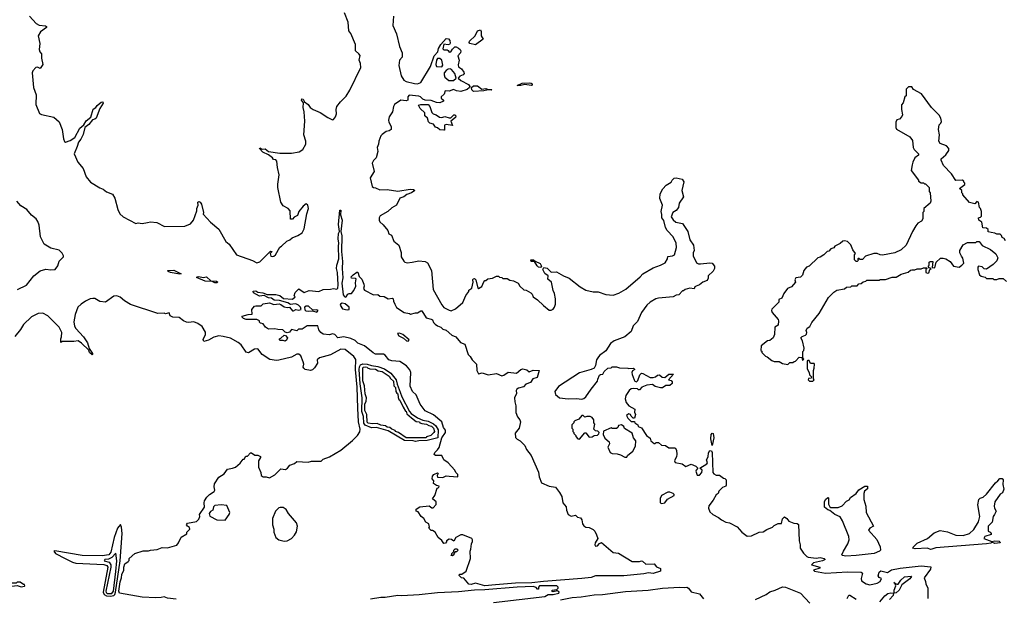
# Model space of a CAD drawing. Extents: x 2472589 to 2662339, y 701009 to 849030.
# Tile 25 of 256: x 2503740 to 2513105, y 762338 to 767840. Entities that reach past the tile are written whole.
import ezdxf

# ---------------------------------------------------------------- set-up
doc = ezdxf.new("R2010")
doc.units = 0

msp = doc.modelspace()

# ---------------------------------------------------------------- linework, layer by layer
at = {"layer": '0CON05XD'}
for points in [[(2503832.5, 767875), (2503897.5, 767805), (2503925, 767786.7), (2503985, 767782), (2503995.7, 767775), (2503993.8, 767765), (2503937.5, 767725), (2503916.7, 767685), (2503931.2, 767615), (2503926.4, 767556.4), (2503932.5, 767535), (2503947.5, 767515), (2503947.5, 767475), (2503960, 767415), (2503935, 767376.7), (2503909.4, 767389.4), (2503893.8, 767385), (2503865, 767353.3), (2503859.2, 767335), (2503871.4, 767195), (2503897.5, 767125), (2503891.9, 767035), (2503927.5, 766947.5), (2503947.3, 766937.3), (2504065, 766912.5), (2504115, 766870), (2504143.3, 766795), (2504155.5, 766705.5), (2504165, 766682.5), (2504175, 766676.2), (2504218.9, 766691.1), (2504265, 766718.2), (2504311.3, 766808.7), (2504350.9, 766839.1), (2504372, 766878), (2504415.7, 766914.3), (2504440, 766990), (2504463.3, 767005), (2504476.2, 767025), (2504515, 767055.7), (2504529.2, 767059.2), (2504534, 767045), (2504502.5, 766995), (2504465.8, 766904.2), (2504455.7, 766894.3), (2504431.4, 766888.6), (2504398.2, 766841.8), (2504360, 766815), (2504342, 766748), (2504321.2, 766705), (2504297.5, 766675), (2504287.3, 766632.7), (2504257.5, 766565), (2504293.9, 766483.9), (2504343.3, 766425), (2504373.3, 766345), (2504412.5, 766295), (2504501.7, 766241.7), (2504535, 766228.8), (2504565, 766203.8), (2504621.7, 766181.7), (2504643.9, 766143.9), (2504673.8, 766035), (2504692, 765995), (2504723.8, 765965), (2504845, 765902.5), (2504865, 765907.5), (2504905, 765903.3), (2504955, 765912.5), (2504985, 765917.5), (2505045, 765912.5), (2505117, 765873), (2505310, 765875), (2505365, 765900), (2505392.5, 765935), (2505425, 766022.5), (2505424.2, 766045.8), (2505438, 766075), (2505433.8, 766105), (2505445, 766110), (2505455.7, 766105.7), (2505468, 766085), (2505487.5, 766005), (2505485, 765990), (2505553.6, 765913.6), (2505635, 765847.5), (2505701.7, 765731.7), (2505732.5, 765705), (2505802.4, 765602.4), (2505955, 765550.8), (2505995, 765528.6), (2506025, 765538.1), (2506125, 765638.8), (2506142.5, 765635), (2506123.3, 765615), (2506130, 765590), (2506145, 765586.7), (2506158.3, 765591.7), (2506172.5, 765605), (2506213.6, 765676.4), (2506230, 765685), (2506280, 765735), (2506310, 765745), (2506330, 765765), (2506385, 765787.5), (2506425, 765812.5), (2506445, 765850), (2506470, 765995), (2506486.2, 766045), (2506480, 766075), (2506465, 766087.5), (2506435, 766066.7), (2506394.5, 766015.5), (2506380.6, 765979.4), (2506349.4, 765960.6), (2506335, 765944), (2506315, 765943.8), (2506313.8, 766023.8), (2506292.5, 766045), (2506245, 766070), (2506224.4, 766104.4), (2506196.2, 766245), (2506194, 766275), (2506206.2, 766365), (2506191.2, 766435), (2506186.2, 766495), (2506175.9, 766505.9), (2506155, 766511.2), (2506145, 766526.2), (2506105, 766553.8), (2506050.9, 766580.9), (2506020, 766615), (2506025, 766622.5), (2506045, 766610), (2506075, 766612.5), (2506105, 766588), (2506215, 766570), (2506325, 766570), (2506397.3, 766582.7), (2506433.3, 766605), (2506460, 766655), (2506460, 766685), (2506443.6, 766746.4), (2506452.5, 766875), (2506446.7, 766965), (2506436.2, 767006.2), (2506438, 767048), (2506420, 767075), (2506424.1, 767085.9), (2506435, 767083.3), (2506448.3, 767058.3), (2506483.2, 767033.2), (2506502.5, 767005), (2506530, 766985), (2506597, 766957), (2506669.3, 766909.3), (2506715, 766887.5), (2506725, 766891.2), (2506743.8, 766915), (2506753.3, 766945), (2506750, 766985), (2506757.5, 767015), (2506790.5, 767059.5), (2506845, 767114.2), (2506879.9, 767170.1), (2506984.3, 767385), (2506981.5, 767425), (2506968.1, 767455), (2506978.5, 767498.5), (2506966.6, 767516.6), (2506932.5, 767545), (2506934, 767605), (2506889.1, 767709.1), (2506871.2, 767735), (2506864, 767815), (2506830, 767905)], [(2507296.2, 767875), (2507287.5, 767785), (2507323.3, 767705), (2507353.8, 767585), (2507378, 767525), (2507376.2, 767485), (2507353.3, 767455), (2507346.2, 767405), (2507369.2, 767305), (2507394, 767265), (2507415, 767252.7), (2507495, 767232.5), (2507525, 767230), (2507555, 767243.3), (2507645.6, 767395), (2507681.4, 767495), (2507715.7, 767534.3), (2507722.4, 767567.6), (2507744.4, 767605), (2507795, 767662.5), (2507817.5, 767657.5), (2507831.7, 767641.7), (2507833.6, 767616.4), (2507826.4, 767603.6), (2507815, 767600), (2507774.1, 767605.9), (2507764.1, 767564.1), (2507775, 767552.5), (2507805, 767552.5), (2507816.7, 767546.7), (2507825, 767532.5), (2507840, 767535), (2507855, 767560), (2507878.3, 767581.7), (2507891.7, 767581.7), (2507915, 767570), (2507930, 767555), (2507936.7, 767545), (2507933.8, 767525), (2507906.2, 767495), (2507919.4, 767455), (2507909.3, 767409.3), (2507915, 767392.5), (2507943, 767373), (2507965, 767340), (2507967, 767327), (2507957.5, 767315), (2507926.4, 767303.6), (2507910, 767285), (2507935, 767260.8), (2508010, 767225), (2508021.5, 767205), (2508018.6, 767195), (2507995, 767176.7), (2507935, 767158), (2507893.6, 767163.6), (2507865, 767175.8), (2507825, 767160.8), (2507786.4, 767163.6), (2507778.3, 767131.7), (2507747.5, 767105), (2507747.5, 767095), (2507770, 767075), (2507770, 767065), (2507735, 767050), (2507705, 767053.3), (2507655, 767072.5), (2507595, 767073.3), (2507575, 767083.3), (2507553.3, 767105), (2507535, 767111.9), (2507445, 767121.4), (2507432.5, 767105), (2507430, 767075), (2507415, 767068.8), (2507365, 767076.2), (2507305.8, 767035), (2507294.3, 767015), (2507284.2, 766965), (2507254.2, 766915.8), (2507248, 766885), (2507250, 766865), (2507272, 766825), (2507273.3, 766796.7), (2507255, 766783.8), (2507224.1, 766775.9), (2507188.3, 766748.3), (2507173.8, 766735), (2507156, 766685), (2507153.8, 766655), (2507141.2, 766625), (2507145.8, 766585), (2507130, 766525), (2507105, 766502.5), (2507093.8, 766475), (2507110, 766395), (2507072.5, 766335), (2507091.2, 766255), (2507104.1, 766244.1), (2507125, 766242), (2507165, 766222.5), (2507233.9, 766223.9), (2507335, 766208.8), (2507455, 766229.2), (2507485.8, 766225.8), (2507497.5, 766215), (2507467.5, 766195), (2507420.8, 766179.2), (2507395, 766156.2), (2507355, 766141.2), (2507323.9, 766076.1), (2507278.3, 766051.7), (2507242.5, 766015), (2507167.5, 765975), (2507157.5, 765955), (2507157.5, 765935), (2507165, 765917.5), (2507197.7, 765887.7), (2507240, 765835), (2507250, 765805), (2507275, 765790), (2507297.5, 765735), (2507347.5, 765695), (2507366.7, 765625), (2507367.5, 765585), (2507392.5, 765545), (2507402.5, 765535), (2507425, 765528), (2507473, 765533), (2507535, 765546), (2507595, 765540), (2507618.3, 765528.3), (2507655.8, 765455), (2507673.2, 765273.2), (2507755, 765127.5), (2507775, 765103.3), (2507825, 765077.5), (2507845, 765072.5), (2507885, 765090), (2507955, 765150), (2507983, 765217), (2508012.5, 765255), (2508013, 765267), (2508041.7, 765288.3), (2508052, 765345), (2508050, 765365), (2508053.8, 765375), (2508065, 765378), (2508078.8, 765365), (2508098.3, 765288.3), (2508105, 765282.5), (2508136.4, 765303.6), (2508153, 765347), (2508165, 765360), (2508175, 765360), (2508193, 765377), (2508237, 765383), (2508275, 765400), (2508295, 765400), (2508305, 765390), (2508327, 765387), (2508335, 765380), (2508375, 765377.5), (2508403, 765363), (2508437, 765357), (2508480, 765335), (2508497, 765307), (2508535, 765270), (2508556.4, 765266.4), (2508603, 765243), (2508615, 765230), (2508623.6, 765203.6), (2508666.4, 765176.4), (2508720.7, 765120.7), (2508775, 765077.5), (2508795, 765077.5), (2508815, 765087.5), (2508826.7, 765105), (2508836.1, 765133.9), (2508837, 765187), (2508827.5, 765235), (2508812.5, 765265), (2508797.5, 765345), (2508761.7, 765371.7), (2508766.7, 765405), (2508736.1, 765426.1), (2508716.7, 765465), (2508725, 765482.5), (2508756.1, 765476.1), (2508795, 765440), (2508845, 765442.5), (2508913.3, 765403.3), (2508965, 765382.5), (2509069.3, 765299.3), (2509125, 765267.5), (2509195, 765253.3), (2509243, 765253), (2509315, 765227.5), (2509385, 765220), (2509439.5, 765240.5), (2509505, 765278.8), (2509642.5, 765395), (2509666.4, 765423.6), (2509765, 765480), (2509835.9, 765504.1), (2509880.7, 765529.3), (2509902.5, 765565), (2509903, 765587), (2509950, 765595), (2509967.5, 765605), (2509986.7, 765675), (2509983.3, 765715), (2509954, 765774), (2509897.5, 765835), (2509883.3, 765865)], [(2508075, 767602), (2508022.5, 767612.5), (2508013.8, 767623.8), (2508016.7, 767635), (2508071.2, 767685), (2508095, 767733.3), (2508122.5, 767742.5), (2508128.8, 767728.8), (2508128.8, 767685), (2508147.5, 767655), (2508075, 767602)], [(2507755, 767393.3), (2507763.3, 767406.7), (2507753.6, 767453.6), (2507735, 767472.5), (2507715, 767471.2), (2507705.5, 767454.5), (2507699.2, 767415), (2507704.2, 767394.2), (2507755, 767393.3)], [(2507821.2, 767261.2), (2507865, 767263.3), (2507892.5, 767285), (2507877.7, 767327.7), (2507847, 767367), (2507835, 767372.5), (2507815, 767368.6), (2507794.6, 767355.4), (2507778.6, 767335), (2507777.1, 767315), (2507784.4, 767294.4), (2507821.2, 767261.2)], [(2508055, 767158.6), (2508041.6, 767171.6), (2508037.8, 767195), (2508055, 767209.6), (2508095, 767210.7), (2508135, 767180.8), (2508175, 767185.7), (2508195, 767176), (2508230, 767175), (2508225, 767170), (2508195, 767173.8), (2508155, 767164.5), (2508055, 767158.6)], [(2508505, 767212.9), (2508472.5, 767215), (2508520, 767235), (2508585, 767238.8), (2508605, 767237.1), (2508615, 767230), (2508615, 767217.5), (2508605, 767214), (2508545, 767224), (2508505, 767212.9)], [(2513116.4, 765736.4), (2513105, 765760), (2513085, 765770), (2513078.3, 765788.3), (2513065, 765800), (2513035, 765800), (2513015, 765810), (2512980, 765815), (2512951.7, 765821.7), (2512950, 765845), (2512937, 765857), (2512901.7, 765861.7), (2512890, 765915), (2512862.5, 765935), (2512860, 765955), (2512878.3, 765961.7), (2512887, 765973), (2512887.5, 766015), (2512880, 766045), (2512870, 766055), (2512860, 766105), (2512845, 766110), (2512825, 766090), (2512775, 766100), (2512710, 766175), (2512710, 766185), (2512700, 766195), (2512700, 766215), (2512680, 766235), (2512728.3, 766271.7), (2512730, 766285), (2512720, 766295), (2512720, 766305), (2512705, 766312.5), (2512645, 766310), (2512602.5, 766375), (2512526.7, 766455), (2512503.6, 766503.6), (2512503.6, 766516.4), (2512547.5, 766555), (2512577.5, 766595), (2512577.5, 766615), (2512555, 766640), (2512495, 766662.5), (2512483.6, 766683.6), (2512487.5, 766745), (2512477.5, 766795), (2512485, 766840), (2512500, 766855), (2512506.7, 766873.3), (2512502.5, 766905), (2512485, 766932.5), (2512412.5, 767005), (2512317.5, 767135), (2512240, 767175), (2512225, 767200), (2512195, 767200), (2512171.7, 767178.3), (2512170, 767115), (2512160, 767105), (2512141.7, 767048.3), (2512128.3, 767031.7), (2512126.7, 766985), (2512136.7, 766935), (2512131.7, 766918.3), (2512107, 766893), (2512083.6, 766886.4), (2512072.5, 766865), (2512072.5, 766815), (2512079.3, 766799.3), (2512207.5, 766725), (2512231.7, 766691.7), (2512237.5, 766625), (2512247, 766607), (2512287.5, 766565), (2512287.5, 766552.5), (2512252.5, 766525), (2512233.6, 766486.4), (2512228.3, 766458.3), (2512220, 766405), (2512290, 766315), (2512290, 766305), (2512315, 766290), (2512335, 766290), (2512345, 766280), (2512355, 766280), (2512390, 766245), (2512390, 766205), (2512400, 766195), (2512407.5, 766115), (2512400, 766095), (2512340, 766045), (2512340, 766015), (2512330, 766005), (2512330, 765945), (2512316.4, 765923.6), (2512283.6, 765906.4), (2512265, 765880), (2512232.5, 765825), (2512172.5, 765695), (2512125, 765652.5), (2512065, 765622.5), (2511945, 765600), (2511925, 765602.5), (2511895, 765617.5), (2511865, 765617.5), (2511785, 765590), (2511755, 765560), (2511735, 765560), (2511725, 765570), (2511715, 765570), (2511710, 765565), (2511718.3, 765551.7), (2511705, 765540), (2511695, 765540), (2511680, 765555), (2511680, 765605), (2511690, 765615), (2511663, 765653), (2511645, 765700), (2511615, 765730), (2511585, 765737.5), (2511570, 765735), (2511545, 765712.5), (2511493.6, 765686.4), (2511485, 765670), (2511455, 765660), (2511435, 765640), (2511420, 765635), (2511387, 765603), (2511355, 765582.5), (2511330, 765575), (2511250, 765495), (2511225, 765487.5), (2511197.5, 765455), (2511185, 765410), (2511165, 765390), (2511122.5, 765385), (2511112.5, 765365), (2511120, 765345), (2511079.3, 765300.7), (2511042.5, 765285), (2511007.5, 765235), (2510989.3, 765190.7), (2510961.7, 765178.3), (2510960, 765155), (2510893, 765087), (2510890, 765075), (2510897.5, 765055), (2510955, 764987.5), (2510956.7, 764975), (2510953.6, 764936.4), (2510923, 764917), (2510920, 764845), (2510907, 764813), (2510875, 764790), (2510853, 764787), (2510791.7, 764738.3), (2510790, 764695), (2510798.3, 764688.3), (2510800, 764675), (2510835, 764640), (2510850, 764635), (2510895, 764600), (2510915, 764590), (2510965, 764590), (2510995, 764570), (2511045, 764560)], [(2507780, 766790), (2507775, 766790), (2507735, 766792.5), (2507715, 766812.5), (2507695, 766817.5), (2507675, 766847.5), (2507640, 766855), (2507628.3, 766868.3), (2507620, 766905), (2507593.3, 766925), (2507592.5, 766955), (2507550, 766995), (2507534, 767026), (2507555, 767033.3), (2507625, 767032.5), (2507640, 767015), (2507658.3, 766958.3), (2507674, 766944), (2507702.5, 766935), (2507733.6, 766913.6), (2507755, 766910), (2507785, 766920), (2507825, 766907.5), (2507841.7, 766908.3), (2507870, 766935), (2507880, 766935), (2507887.5, 766925), (2507885, 766910), (2507840, 766875), (2507856.2, 766833.8), (2507795, 766842.5), (2507781.7, 766838.3), (2507780, 766790)], [(2509883.3, 765865), (2509865, 765930), (2509846.2, 765956.2), (2509847.5, 765987.5), (2509840, 766015), (2509852.5, 766075), (2509828.3, 766138.3), (2509832.5, 766185), (2509857, 766233), (2509890, 766265), (2509936.4, 766293.6), (2509946.7, 766315), (2509965, 766333.3), (2509985, 766336.7), (2510040, 766325), (2510056.7, 766296.7), (2510036.7, 766215), (2510053.8, 766155), (2510012.5, 766095), (2510007.5, 766055), (2509985, 766026.7), (2509953.3, 766005), (2509936.7, 765965), (2509955, 765936.2), (2509980, 765915), (2510045, 765903.3), (2510095.8, 765825), (2510115, 765747.5), (2510148.8, 765695), (2510153.8, 765645), (2510146.4, 765623.6), (2510146.7, 765595), (2510177, 765527), (2510195, 765517.5), (2510215, 765517.5), (2510305, 765528.8), (2510325, 765523.3), (2510347.5, 765495), (2510347.5, 765475), (2510335, 765450), (2510287.5, 765405), (2510288.3, 765381.7), (2510279.3, 765360.7), (2510236.4, 765343.6), (2510205, 765320), (2510173, 765307), (2510161.7, 765298.3), (2510155, 765280), (2510115, 765287.5), (2510091.7, 765281.7), (2510070, 765275), (2510055, 765260), (2510045, 765260), (2510010, 765225), (2509985, 765220), (2509956.4, 765203.6), (2509815, 765192.5), (2509790, 765185), (2509737.5, 765155), (2509705, 765126.7), (2509653.3, 765055), (2509615, 764970), (2509575, 764930), (2509556.4, 764873.6), (2509495, 764823.3), (2509394.1, 764785.9), (2509358.8, 764761.2), (2509315, 764690), (2509255, 764646.7), (2509237.5, 764625), (2509227.5, 764605), (2509217, 764553), (2509203, 764527), (2509175, 764512.5), (2509065, 764482.5), (2508865, 764352.5), (2508830, 764305), (2508837, 764277), (2508875, 764243.3), (2508956.1, 764233.9), (2509035, 764238.8), (2509085, 764230), (2509105, 764236.7), (2509125, 764252.5), (2509176.7, 764325), (2509237, 764403), (2509238.3, 764421.7), (2509255, 764460), (2509263, 764467), (2509285, 764470), (2509300, 764495), (2509333, 764527), (2509365, 764530), (2509375, 764540), (2509415, 764540), (2509445, 764530), (2509525, 764527.5), (2509535, 764522.5), (2509577, 764527), (2509590, 764515), (2509568.3, 764501.7), (2509563.3, 764485), (2509566.2, 764465), (2509583.9, 764413.9), (2509592, 764402), (2509605, 764396.7), (2509620.8, 764409.2), (2509638.3, 764461.7), (2509655, 764477.5), (2509666.7, 764476.7), (2509735, 764437.5), (2509765, 764436.7), (2509786.1, 764443.9), (2509805, 764460), (2509825, 764462.5), (2509849.3, 764439.3), (2509875, 764436.7), (2509915, 764467.5), (2509958.3, 764468.3), (2509910, 764415), (2509935, 764410), (2509947, 764397), (2509945, 764380), (2509925, 764362.5), (2509885, 764360), (2509855, 764337.5), (2509835, 764337.5), (2509785, 764353.3), (2509759.3, 764369.3), (2509705, 764363.8), (2509657.5, 764345), (2509635, 764320), (2509625, 764320), (2509615, 764330), (2509575, 764333.3), (2509555, 764328.8), (2509536.2, 764315), (2509504.3, 764265), (2509500, 764235), (2509508.8, 764198.8), (2509535, 764168.8), (2509590, 764135), (2509588.3, 764108.3), (2509597.5, 764085), (2509588.3, 764051.7), (2509575, 764050), (2509555, 764070), (2509550, 764085), (2509535, 764092.5), (2509523, 764087), (2509512.5, 764075), (2509525, 764050), (2509555, 764020), (2509588.3, 764018.3), (2509590, 764005), (2509618.3, 763988.3), (2509621.7, 763971.7), (2509655, 763957.5), (2509702.5, 763885), (2509735, 763860), (2509742.5, 763835), (2509775, 763810), (2509785, 763810), (2509795, 763820), (2509815, 763820), (2509843, 763793), (2509881.7, 763791.7), (2509915, 763767.5), (2509975, 763770), (2509986.1, 763746.1), (2509988.8, 763705), (2509986.2, 763685), (2509967.5, 763645), (2509975, 763630), (2510040, 763615), (2510075, 763592.5), (2510125, 763612.5), (2510170, 763595), (2510190, 763575), (2510173, 763557), (2510170, 763545), (2510185, 763510), (2510205, 763510), (2510227.5, 763535), (2510230, 763555), (2510210, 763575), (2510276.2, 763615), (2510281.2, 763625), (2510273.8, 763655), (2510287.6, 763682.4), (2510290.4, 763719.6), (2510305, 763742), (2510320.8, 763740.8), (2510327.8, 763725), (2510333, 763533), (2510341.7, 763521.7), (2510365, 763510), (2510395, 763510), (2510435, 763480), (2510448.3, 763478.3), (2510460, 763465), (2510460, 763415), (2510456.4, 763403.6), (2510425, 763390), (2510390, 763355), (2510382.5, 763335), (2510365, 763320), (2510335, 763270), (2510293, 763217), (2510292.5, 763195), (2510305, 763160), (2510333.9, 763133.9), (2510386.1, 763106.1), (2510415, 763082.5), (2510455, 763062.5), (2510490, 763055), (2510565, 763016.7), (2510607, 762967), (2510658.3, 762928.3), (2510699.3, 762930.7), (2510773.6, 762966.4), (2510811.7, 762968.3), (2510847, 762993), (2510900, 763015), (2510915, 763030), (2510955, 763050), (2510985, 763050), (2510995.7, 763094.3), (2511015, 763112.5), (2511037.7, 763097.7), (2511055, 763072.5), (2511103, 763053), (2511135, 763050), (2511148.3, 763038.3), (2511152.5, 762885), (2511163.3, 762845), (2511163.8, 762815), (2511195, 762767.5), (2511226.1, 762736.1), (2511240, 762730), (2511315, 762720.8), (2511355, 762724.2), (2511390, 762715), (2511400, 762705), (2511375, 762693.8), (2511290, 762675), (2511270, 762655), (2511350, 762635), (2511350, 762625), (2511290, 762605), (2511300, 762595), (2511405, 762578), (2511615, 762588.5), (2511742.5, 762585), (2511756.7, 762575), (2511742.9, 762525), (2511746.2, 762505), (2511792, 762475), (2511825, 762464.5), (2511895, 762480.8), (2511923.2, 762496.8), (2511937.1, 762525), (2511915, 762536.8), (2511905, 762550), (2511913.2, 762586.8), (2511930.3, 762599.7), (2511995, 762582.5), (2512033.2, 762606.8), (2512115, 762623.8), (2512315, 762646), (2512405, 762636.9), (2512402.2, 762615), (2512343, 762533), (2512356.4, 762496.4), (2512357.5, 762475), (2512377.5, 762435), (2512377.5, 762335)], [(2503720, 765275), (2503803.3, 765315), (2503874.4, 765405.6), (2503935, 765450.8), (2503988.3, 765468.3), (2504035, 765460), (2504077.5, 765465), (2504101.7, 765498.3), (2504115, 765542.5), (2504155.6, 765584.4), (2504157, 765593), (2504145, 765620), (2504115, 765648), (2504035, 765666.2), (2503973.8, 765705), (2503936.2, 765775), (2503923.8, 765885), (2503911.7, 765921.7), (2503896.7, 765945), (2503850.7, 765980.7), (2503806.7, 766035), (2503751.2, 766071.2), (2503712.5, 766115)], [(2508165.4, 762455.4), (2508075, 762480.8), (2508035, 762470), (2508013, 762473), (2507965, 762530), (2507943, 762533), (2507920, 762555), (2507922.5, 762567.5), (2507945, 762567.5), (2507987.5, 762595), (2508026.7, 762715), (2508023.3, 762785), (2508031.2, 762805), (2508036.7, 762855), (2508047, 762877), (2508047.5, 762895), (2508040, 762905), (2507955, 762942.5), (2507935, 762942.5), (2507887.5, 762915), (2507868.3, 762881.7), (2507847, 762897), (2507825, 762900), (2507800, 762885), (2507800, 762875), (2507788.3, 762861.7), (2507775, 762860), (2507756.4, 762886.4), (2507720, 762915), (2507692.5, 762965), (2507665, 762982.5), (2507653, 762983), (2507630, 763005), (2507637.5, 763015), (2507632.5, 763045), (2507601.7, 763061.7), (2507585, 763097.5), (2507557, 763117), (2507528.3, 763158.3), (2507510, 763165), (2507510, 763185), (2507545, 763207.5), (2507635, 763216.7), (2507658.3, 763198.3), (2507671.7, 763198.3), (2507701.7, 763228.3), (2507700, 763255), (2507667.5, 763285), (2507687.5, 763315), (2507710, 763385), (2507725, 763390), (2507730, 763405), (2507705, 763410), (2507675, 763430), (2507677.5, 763455), (2507663, 763473), (2507665, 763500), (2507680, 763515), (2507715, 763530), (2507720, 763525), (2507710, 763505), (2507715, 763490), (2507765, 763487.5), (2507795, 763502.5), (2507825, 763498.8), (2507906.4, 763493.6), (2507906.2, 763515), (2507887.5, 763535), (2507880, 763555), (2507816.7, 763625), (2507773.2, 763653.2), (2507756.1, 763696.1), (2507695, 763694.2), (2507682.5, 763705), (2507688, 763725), (2507715, 763750), (2507728.1, 763771.9), (2507755.6, 763865), (2507790.9, 763915), (2507788.9, 763935), (2507772.1, 763962.1), (2507755.2, 764015.2), (2507675, 764083.3), (2507595, 764120.8), (2507548.8, 764185), (2507511.2, 764271.2), (2507477.1, 764305), (2507453.1, 764355), (2507460, 764485), (2507450, 764510), (2507418.7, 764548.7), (2507355, 764589.2), (2507280, 764595), (2507251.2, 764605), (2507215, 764648.8), (2507199.3, 764659.3), (2507125, 764660.8), (2507103, 764673), (2507019.7, 764739.7), (2506955, 764764), (2506929.2, 764789.2), (2506889.4, 764809.4), (2506823.9, 764823.9), (2506765, 764813.3), (2506736.1, 764846.1), (2506715, 764852.5), (2506685, 764843.8), (2506625, 764850), (2506602.5, 764865), (2506585, 764890), (2506575, 764930), (2506475, 764927.5), (2506425, 764896.7), (2506393, 764897), (2506375, 764880), (2506325, 764892.5), (2506305, 764867.5), (2506283.3, 764863.3), (2506265, 764870), (2506241.7, 764891.7), (2506195, 764892.5), (2506165, 764900), (2506105, 764896.7), (2506077.5, 764915), (2506056.4, 764946.4), (2506030, 764955), (2506020, 764965), (2506020, 764975), (2505995, 764990), (2505895, 764990), (2505869.3, 764999.3), (2505855, 765010), (2505855, 765020), (2505913.6, 765036.4), (2505950, 765040), (2505947.5, 765085), (2505972.5, 765115), (2505985, 765120), (2506035, 765120), (2506055, 765137.5), (2506115, 765146.7), (2506157, 765133), (2506207, 765137), (2506222.7, 765132.7), (2506255, 765108.8), (2506285, 765102.5), (2506307, 765107), (2506335, 765070), (2506345, 765070), (2506365, 765083.3), (2506395, 765078.8), (2506417.5, 765085), (2506410, 765105), (2506391.2, 765125), (2506365, 765138.8), (2506337.5, 765135), (2506315, 765130), (2506288.8, 765148.8), (2506211.1, 765171.1), (2506161.7, 765171.7), (2506135, 765192), (2506105, 765195.8), (2506066.4, 765216.4), (2506022, 765212), (2505965, 765242.9), (2505961.2, 765258.8), (2505985, 765260.8), (2506005, 765248.8), (2506052.7, 765242.7), (2506095, 765228), (2506175, 765227.5), (2506215, 765216.7), (2506248.5, 765188.5), (2506335, 765181.2), (2506360, 765205), (2506350, 765215), (2506360, 765245), (2506395, 765282), (2506445, 765246), (2506494.2, 765265.8), (2506583.9, 765256.1), (2506625, 765273.3), (2506695, 765276), (2506725, 765283.8), (2506755, 765277.5), (2506765, 765287.5), (2506770.3, 765319.7), (2506762.9, 765435), (2506754, 765475), (2506756.2, 765505), (2506775.7, 765565), (2506770.6, 765685), (2506776.7, 765715), (2506769.4, 765755), (2506773.3, 765806.7), (2506782, 765825), (2506773.2, 765893.2), (2506785, 766030), (2506795, 766030), (2506792.5, 765985), (2506805.4, 765935), (2506795.7, 765825), (2506804.5, 765785), (2506802, 765635), (2506810.7, 765540.7), (2506806.5, 765475), (2506811.8, 765385), (2506802.3, 765335), (2506816.7, 765225), (2506825, 765210), (2506835, 765200), (2506845, 765203.3), (2506860.7, 765229.3), (2506875, 765237.5), (2506895, 765237.5), (2506917.5, 765265), (2506937.5, 765305), (2506933.3, 765336.7), (2506940, 765375), (2506935, 765380), (2506895, 765382.5), (2506892.5, 765395), (2506910, 765415), (2506945, 765440), (2506955, 765440), (2506967.5, 765397.5), (2506995, 765372.5), (2507013.3, 765325), (2507016, 765305), (2507010, 765285), (2507018.3, 765268.3), (2507103.6, 765223.6), (2507145, 765225.8), (2507165, 765210), (2507205, 765206.7), (2507245, 765186.2), (2507285, 765193.3), (2507293.3, 765185), (2507293.8, 765163.8), (2507306.7, 765135), (2507324.3, 765104.3), (2507397.5, 765055), (2507446.4, 765046.4), (2507458.3, 765038.3), (2507503, 765053), (2507525, 765052.5), (2507555, 765070), (2507565, 765070), (2507605, 765006.2), (2507655, 764993.3), (2507667.5, 764985), (2507675, 764960), (2507690, 764945), (2507715, 764927.5), (2507745, 764916.7), (2507765, 764897.5), (2507795, 764887.5), (2507849.3, 764839.3), (2507887.5, 764825), (2507931.2, 764771.2), (2507973.1, 764753.1), (2508006.4, 764656.4), (2508025, 764637.5), (2508042.5, 764605), (2508086, 764565), (2508086.7, 764505), (2508105, 764473.3), (2508137.5, 764482.5), (2508195, 764463.8), (2508275, 764475.8), (2508325, 764453.8), (2508345, 764460), (2508385, 764486.7), (2508465, 764477.5), (2508505, 764512.5), (2508525, 764520), (2508565, 764510), (2508585, 764492.5), (2508625, 764506.7), (2508680, 764505), (2508663, 764437), (2508620, 764425), (2508599.3, 764390.7), (2508555, 764372.5), (2508530.7, 764349.3), (2508485, 764335.8), (2508468.8, 764325), (2508463.3, 764315), (2508466.2, 764285), (2508446.2, 764245), (2508448, 764205), (2508457.9, 764167.9), (2508457.5, 764105), (2508473.5, 764063.5), (2508497.1, 764035), (2508502.2, 764015), (2508490.6, 763955), (2508453.4, 763906.6), (2508456.2, 763866.2), (2508470.9, 763850.9), (2508501.2, 763835), (2508545, 763791.2), (2508561.7, 763751.7), (2508603.8, 763695), (2508675, 763537.5), (2508682.1, 763492.1), (2508703.3, 763435), (2508775, 763404), (2508835, 763394), (2508875, 763343.8), (2508895.4, 763305.4), (2508906.7, 763245), (2508937, 763207), (2508940, 763175), (2508957.5, 763135), (2508985, 763120), (2509025, 763126.7), (2509045, 763110), (2509075, 763102.5), (2509087.5, 763085), (2509093.8, 763045), (2509105, 763027.5), (2509125, 763013.8), (2509155, 763010), (2509195, 762993.3), (2509210, 762975), (2509225, 762940), (2509237.5, 762905), (2509214, 762865), (2509210, 762845), (2509215, 762833.3), (2509235, 762837.5), (2509255, 762857.5), (2509275, 762867.5), (2509385, 762772.5), (2509435, 762767.5), (2509565, 762688), (2509633.6, 762686.4), (2509655, 762692.5), (2509665, 762690), (2509695, 762662.5), (2509775, 762666.2), (2509795.7, 762635.7), (2509835, 762620), (2509833.9, 762596.1), (2509765, 762574.6), (2509720.3, 762579.7), (2509675, 762570), (2509485, 762552.1), (2509217.3, 762552.7), (2509175, 762535.4), (2509085, 762524.4), (2508721.7, 762498.3), (2508612.5, 762485), (2508455, 762480), (2508265, 762464.8), (2508165.4, 762455.4)], [(2511045, 764560), (2511065, 764580), (2511095, 764580), (2511105, 764590), (2511118.3, 764591.7), (2511155, 764630), (2511178.3, 764628.3), (2511185, 764600), (2511198.3, 764611.7), (2511190, 764625), (2511190, 764685), (2511197, 764693), (2511200, 764715), (2511186.4, 764786.4), (2511170, 764815), (2511181.7, 764828.3), (2511215, 764840), (2511225, 764850), (2511227.5, 764865), (2511220, 764885), (2511230, 764905), (2511256.4, 764923.6), (2511275, 764960), (2511342.5, 765045), (2511431.7, 765198.3), (2511485, 765250), (2511513, 765267), (2511585, 765280), (2511605, 765297.5), (2511645, 765300), (2511655, 765310), (2511705, 765310), (2511721.7, 765328.3), (2511745, 765330), (2511761.7, 765348.3), (2511787, 765353), (2511798.3, 765361.7), (2511915, 765362.5), (2511925, 765370), (2511975, 765370), (2512038.3, 765391.7), (2512077, 765393), (2512125, 765420), (2512191.7, 765438.3), (2512213, 765457), (2512225, 765460), (2512255, 765460), (2512275, 765470), (2512315, 765470), (2512335, 765480), (2512365, 765480), (2512370, 765475), (2512360, 765465), (2512360, 765435), (2512375, 765430), (2512385.8, 765434.2), (2512396.2, 765463.8), (2512410, 765475), (2512391.7, 765481.7), (2512380, 765495), (2512390, 765505), (2512390, 765535), (2512398.3, 765541.7), (2512425, 765540), (2512420, 765485), (2512445, 765480), (2512456.1, 765533.9), (2512498.3, 765571.7), (2512525, 765572.5), (2512550, 765565), (2512589.3, 765539.3), (2512622.5, 765495), (2512675, 765487.5), (2512702.5, 765505), (2512720, 765525), (2512711.7, 765571.7), (2512698.3, 765591.7), (2512683, 765623), (2512682.5, 765645), (2512715, 765700), (2512755, 765720), (2512835, 765720), (2512845, 765730), (2512865, 765730), (2512895, 765692.5), (2512975, 765653.3), (2513025, 765612.5), (2513043.3, 765575), (2513033.6, 765546.4), (2512999.5, 765510.5), (2512935, 765467.5), (2512915, 765470), (2512895, 765490), (2512860, 765495), (2512853, 765487), (2512852.5, 765465), (2512870, 765415), (2512885, 765400), (2512921.7, 765391.7), (2512935, 765380), (2512995, 765380), (2513005, 765370), (2513035, 765370), (2513055, 765380), (2513095, 765380), (2513125, 765350)], [(2508695, 765483.3), (2508675, 765488), (2508660.3, 765500.3), (2508635, 765540), (2508605, 765542), (2508600, 765555), (2508627.7, 765557.7), (2508642.5, 765542.5), (2508690.8, 765520.8), (2508703.3, 765495), (2508695, 765483.3)], [(2505259.3, 765420.7), (2505175, 765435.8), (2505151.2, 765445), (2505150, 765455), (2505205, 765459.2), (2505275, 765423.3), (2505259.3, 765420.7)], [(2505615, 765336.7), (2505595, 765338), (2505571.7, 765351.7), (2505502.5, 765355), (2505423, 765387), (2505427.5, 765395), (2505445, 765397.5), (2505485, 765389.2), (2505515, 765394), (2505557.5, 765357.5), (2505612.5, 765355), (2505623.3, 765345), (2505615, 765336.7)], [(2505493.3, 763245), (2505496.7, 763265), (2505520.5, 763299.5), (2505544.1, 763325.9), (2505588, 763352), (2505596.7, 763365), (2505588.3, 763398.3), (2505591.2, 763425), (2505635, 763490), (2505685, 763522.5), (2505715, 763566), (2505765, 763573.8), (2505792.5, 763585), (2505837.7, 763622.3), (2505865, 763660), (2505875, 763660), (2505891.7, 763688.3), (2505905, 763690), (2505935, 763720), (2505945, 763720), (2505975, 763700), (2506005, 763700), (2506030, 763685), (2506030, 763675), (2506012.5, 763645), (2506012.5, 763585), (2506033.3, 763535), (2506037.5, 763505), (2506055, 763493.3), (2506085, 763493.3), (2506115, 763483.3), (2506165, 763512.5), (2506216.4, 763563.6), (2506225, 763567.5), (2506267, 763563), (2506286.4, 763573.6), (2506310, 763605), (2506355, 763620), (2506375, 763640), (2506485, 763632.5), (2506515, 763642.5), (2506607, 763643), (2506625, 763660), (2506686.1, 763683.9), (2506795, 763747.5), (2506905, 763837.5), (2506952.5, 763885), (2506975, 763920), (2506978, 763945), (2506961.5, 764015), (2506956, 764145), (2506950.9, 764345), (2506935.2, 764515), (2506938.1, 764608.1), (2506917.5, 764637.5), (2506836.7, 764705), (2506795, 764705.7), (2506695, 764652), (2506590, 764625), (2506570, 764605), (2506572.5, 764575), (2506545, 764530), (2506525, 764510), (2506505, 764502.5), (2506455, 764513.3), (2506442.5, 764525), (2506437.5, 764535), (2506442.5, 764565), (2506437.5, 764585), (2506415, 764642.5), (2506395, 764660), (2506375, 764658.8), (2506325, 764630), (2506205, 764601.4), (2506181.2, 764598.8), (2506117.9, 764607.9), (2506047.1, 764657.1), (2506005, 764708.8), (2505972.7, 764707.3), (2505915, 764672), (2505895, 764678.8), (2505847.3, 764747.3), (2505818.8, 764768.8), (2505745, 764811.2), (2505675, 764828.8), (2505635, 764832), (2505585, 764822), (2505535, 764790.8), (2505490.3, 764780.3), (2505485, 764797.5), (2505507.9, 764845), (2505507.7, 764867.7), (2505475, 764923.3), (2505435, 764950), (2505395, 764968), (2505345, 764960), (2505326.7, 764963.3), (2505297.5, 764975), (2505255, 765008.8), (2505195, 765010), (2505172.5, 765025), (2505161.7, 765051.7), (2505125, 765042.5), (2505115, 765050), (2505055, 765046.7), (2504795, 765130), (2504736.4, 765166.4), (2504695, 765202.5), (2504663, 765213), (2504635, 765210), (2504555, 765152.5), (2504500.7, 765160.7), (2504455, 765187.5), (2504435, 765190), (2504410, 765185), (2504365, 765162.5), (2504323.8, 765135), (2504294, 765105), (2504266.2, 765035), (2504254.4, 764965.6), (2504262, 764925), (2504275, 764903.3), (2504345.6, 764825.6), (2504385.6, 764765.6), (2504401.7, 764711.7), (2504431.2, 764665), (2504432.5, 764655), (2504427.5, 764652.5), (2504404, 764675), (2504397, 764697), (2504326.7, 764765), (2504295, 764787.5), (2504255, 764780), (2504145, 764780), (2504131.7, 764771.7), (2504130, 764805), (2504137.5, 764825), (2504140, 764865), (2504116.1, 764916.1), (2504007.5, 765025), (2503958.3, 765048.3), (2503915, 765046.2), (2503853.3, 765015), (2503775, 764942.5), (2503746.1, 764893.9), (2503695, 764827.5)], [(2506565, 765060), (2506577.5, 765075), (2506565, 765080), (2506528.3, 765078.3), (2506485.5, 765115.5), (2506465, 765114.4), (2506450, 765105), (2506452.3, 765082.3), (2506462.7, 765072.7), (2506485, 765068.1), (2506525, 765072.5), (2506565, 765060)], [(2506855, 765080.6), (2506875, 765084.3), (2506874.3, 765105), (2506835, 765137.5), (2506805.9, 765144.1), (2506790, 765135), (2506786.7, 765125), (2506809.2, 765089.2), (2506855, 765080.6)], [(2506265, 764784), (2506245, 764790), (2506218.3, 764788.3), (2506210, 764795), (2506210, 764805), (2506225, 764810), (2506255, 764840), (2506267, 764837), (2506287.5, 764815), (2506277.3, 764792.7), (2506265, 764784)], [(2507435, 764784.3), (2507443.8, 764795), (2507383.3, 764845), (2507352.5, 764857.5), (2507333.9, 764856.1), (2507346, 764835), (2507390.5, 764810.5), (2507420, 764785), (2507435, 764784.3)], [(2511285, 764402.5), (2511297.5, 764415), (2511290, 764425), (2511290, 764505), (2511297.5, 764525), (2511300, 764565), (2511295, 764570), (2511261.7, 764571.7), (2511248.3, 764598.3), (2511235, 764600), (2511230, 764595), (2511228.3, 764518.3), (2511250, 764485), (2511251.7, 764461.7), (2511270, 764445), (2511268.3, 764431.7), (2511241.7, 764428.3), (2511240, 764415), (2511253, 764403), (2511285, 764402.5)], [(2507505, 763828.7), (2507483.8, 763835), (2507398.3, 763838.3), (2507245, 763931.3), (2507135, 763961.2), (2507085, 763957.6), (2507025, 763984), (2507012.3, 764002.3), (2507008.5, 764065), (2506994.9, 764115), (2506997.4, 764245), (2506977.3, 764377.3), (2506967.2, 764515), (2506970.8, 764539.2), (2506982.4, 764557.6), (2507005, 764566.4), (2507045, 764565.6), (2507085, 764550.5), (2507145, 764542.3), (2507209.1, 764519.1), (2507269, 764479), (2507319.2, 764415), (2507328.8, 764375), (2507359.4, 764299.4), (2507372.9, 764252.9), (2507448.1, 764115), (2507464.6, 764094.6), (2507525, 764053), (2507575, 764031.1), (2507625, 764021.7), (2507675, 763997.9), (2507696.8, 763976.8), (2507720, 763940), (2507715.9, 763864.1), (2507615, 763837.1), (2507535, 763834.6), (2507505, 763828.7)], [(2507415, 763864.6), (2507343, 763913), (2507314.3, 763925), (2507312, 763932), (2507278.8, 763945), (2507260.8, 763960.8), (2507234.2, 763965), (2507218.8, 763978.8), (2507175, 763983.8), (2507140.8, 764000.8), (2507095, 763996.7), (2507055, 764003.8), (2507045, 764011.2), (2507040.8, 764085), (2507022.9, 764125), (2507023.8, 764185), (2507036.4, 764213.6), (2507038.8, 764245), (2507025, 764282.5), (2507018.3, 764358.3), (2507003.1, 764405), (2507003.1, 764525), (2507007.5, 764535), (2507025, 764537.3), (2507045, 764535.4), (2507048, 764528), (2507068.8, 764518.8), (2507125, 764516.2), (2507150.8, 764500.8), (2507188.8, 764495), (2507255, 764448.8), (2507267.3, 764427.3), (2507295, 764401.2), (2507299.5, 764359.5), (2507315, 764341.2), (2507318.6, 764305), (2507326.9, 764286.9), (2507335, 764283.3), (2507338.3, 764248.3), (2507347, 764227), (2507355, 764223.3), (2507386.7, 764156.7), (2507408.3, 764118.3), (2507415, 764115.8), (2507422.3, 764092.3), (2507465, 764052.5), (2507510.3, 764020.3), (2507543.3, 764015), (2507546.8, 764006.8), (2507565, 763998.6), (2507608.8, 763995), (2507630, 763980), (2507657.1, 763975), (2507675, 763955.7), (2507686, 763925), (2507678.8, 763915), (2507648.8, 763885), (2507608.3, 763871.7), (2507605, 763864.7), (2507415, 763864.6)], [(2509065, 763850), (2509115, 763910), (2509125, 763910), (2509155, 763870), (2509185, 763872.5), (2509203, 763887), (2509235, 763890), (2509248.3, 763901.7), (2509250, 763915), (2509238.3, 763928.3), (2509215, 763930), (2509200, 763945), (2509210, 763995), (2509200, 764005), (2509200, 764035), (2509185, 764057.5), (2509165, 764067.5), (2509135, 764067.5), (2509115, 764060), (2509100, 764075), (2509085, 764077.5), (2509059.3, 764040.7), (2509020, 764025), (2509010, 764015), (2509010, 764005), (2508991.7, 763988.3), (2508990, 763955), (2509000, 763945), (2509000, 763925), (2509010, 763915), (2509010, 763905), (2509030, 763885), (2509030, 763875), (2509050, 763855), (2509065, 763850)], [(2509515, 763680), (2509520, 763695), (2509573, 763737), (2509597.5, 763785), (2509600, 763835), (2509578.8, 763865), (2509566.4, 763906.4), (2509493.6, 763953.6), (2509485, 763970), (2509465, 763987.5), (2509435, 763980), (2509428.3, 763961.7), (2509417, 763953), (2509375, 763952.5), (2509365, 763957.5), (2509291.7, 763928.3), (2509290, 763895), (2509305, 763860), (2509347.5, 763825), (2509350, 763805), (2509332.5, 763775), (2509357.5, 763725), (2509375, 763713.3), (2509421.7, 763711.7), (2509455, 763702.5), (2509495, 763680), (2509515, 763680)], [(2510325, 763790), (2510314.4, 763855), (2510317.1, 763895), (2510325, 763908.6), (2510335, 763903.8), (2510341.2, 763865), (2510325, 763790)], [(2512402.9, 762802.9), (2512373.8, 762813.8), (2512258, 762808), (2512236.2, 762815), (2512237.5, 762825), (2512275, 762862.5), (2512375, 762906.7), (2512439.3, 762960.7), (2512495, 762982.5), (2512565, 762970), (2512645, 762938.8), (2512713.6, 762933.6), (2512775, 762952.5), (2512815, 762991.2), (2512860.8, 763065), (2512873.3, 763115), (2512852.5, 763225), (2512863.9, 763276.1), (2512875, 763290), (2512905, 763300), (2512935, 763326.7), (2513020, 763435), (2513045, 763453.3), (2513063.2, 763476.8), (2513085, 763477.1), (2513093.1, 763465), (2513089.5, 763419.5), (2513100, 763375), (2513088.3, 763341.7), (2513065, 763327.5), (2513015, 763256.2), (2513008, 763215), (2513011.2, 763195), (2513027.1, 763165), (2513010.8, 763135), (2512998.6, 763115), (2512988.9, 763061.1), (2512952.5, 763025), (2512950, 762975), (2512970, 762965), (2512980, 762955), (2512980, 762945), (2512920, 762925), (2512910, 762905), (2512985, 762876.2), (2513015, 762882.5), (2513055, 762879.4), (2513063.8, 762875), (2513065, 762864), (2513015, 762857.5), (2512985, 762870), (2512977.4, 762862.6), (2512936, 762854), (2512455, 762818.4), (2512415, 762804.8), (2512402.9, 762802.9)], [(2511597.4, 762737.4), (2511565, 762744), (2511560.5, 762750.5), (2511574.3, 762785.7), (2511618, 762855), (2511628.8, 762895), (2511626.2, 762925), (2511566.7, 763075), (2511543, 763113), (2511493.1, 763133.1), (2511445, 763173.8), (2511425, 763178.8), (2511394.4, 763204.4), (2511393.6, 763256.4), (2511402.7, 763277.3), (2511425, 763297.5), (2511431.7, 763291.7), (2511432.4, 763232.4), (2511445, 763207.5), (2511455, 763202.5), (2511525, 763200), (2511563, 763217), (2511605, 763262.5), (2511630, 763275), (2511643.6, 763296.4), (2511695, 763333.3), (2511720.6, 763369.4), (2511776.8, 763403.2), (2511802.5, 763402.5), (2511802.9, 763377.1), (2511775, 763357.5), (2511767.5, 763335), (2511768.3, 763278.3), (2511787.5, 763215), (2511790, 763155), (2511860, 763025), (2511825, 763004.4), (2511812.9, 762985), (2511893, 762897), (2511925, 762827.5), (2511926, 762795), (2511918.8, 762785), (2511866.4, 762763.6), (2511695, 762743.8), (2511597.4, 762737.4)], [(2509848.1, 763238.1), (2509875, 763244.7), (2509900, 763280), (2509963.8, 763315), (2509963.8, 763325), (2509955, 763333.8), (2509925, 763346.2), (2509905, 763346), (2509845, 763316.2), (2509832, 763288), (2509831.2, 763245), (2509848.1, 763238.1)], [(2505228.6, 762328.6), (2505145, 762339.4), (2505115, 762352.9), (2505085, 762343.6), (2505035, 762342.4), (2504905, 762348.2), (2504689.2, 762385), (2504681.2, 762405), (2504694.8, 762495), (2504708.3, 762531.7), (2504710, 762565), (2504731.2, 762605), (2504731.2, 762635), (2504741.2, 762665), (2504773, 762687), (2504781.7, 762698.3), (2504782.5, 762715), (2504835, 762763.8), (2504915, 762788), (2504965, 762787.5), (2504983.9, 762796.1), (2505048.3, 762801.7), (2505095, 762820), (2505145, 762816.7), (2505235, 762843.8), (2505251.2, 762865), (2505275, 762920), (2505328.3, 762951.7), (2505330, 762965), (2505357.5, 762995), (2505355, 763010), (2505335, 763022.5), (2505327.5, 763035), (2505335, 763052.5), (2505421.7, 763068.3), (2505445, 763090), (2505452.5, 763115), (2505450, 763135), (2505496.7, 763205), (2505493.3, 763245)], [(2505695, 763081.2), (2505732.5, 763135), (2505740, 763155), (2505710, 763220), (2505655, 763226.7), (2505595, 763220), (2505583, 763207), (2505577.5, 763175), (2505555, 763162.5), (2505542.5, 763145), (2505549.3, 763119.3), (2505613.6, 763083.6), (2505695, 763081.2)], [(2506255, 762880), (2506285, 762883.3), (2506325, 762906.7), (2506352.3, 762937.7), (2506371.7, 762968.3), (2506383.3, 763025), (2506373.3, 763055), (2506297.5, 763145), (2506273, 763183), (2506245, 763202.5), (2506218.3, 763201.7), (2506203.6, 763196.4), (2506172.5, 763165), (2506143, 763097), (2506143, 763037), (2506156.1, 762996.1), (2506156.7, 762965), (2506177.5, 762915), (2506205, 762892.5), (2506255, 762880)], [(2504605, 762358.4), (2504635, 762364.8), (2504645.3, 762374.7), (2504651.1, 762395), (2504694.3, 762695), (2504713.1, 762953.1), (2504707.8, 763015), (2504698, 763038), (2504670.8, 763005), (2504639.3, 762915), (2504605.5, 762775), (2504588.5, 762751.5), (2504525, 762741), (2504334.8, 762744.8), (2504075, 762788.8), (2504063.3, 762785), (2504078.8, 762765), (2504172, 762715), (2504241.9, 762681.9), (2504275, 762672.8), (2504541.4, 762658.6), (2504569.8, 762649.8), (2504576.7, 762635), (2504534.4, 762394.4), (2504544.1, 762374.1), (2504565, 762361.5), (2504605, 762358.4)], [(2507855, 762740), (2507840, 762745), (2507850, 762755), (2507850, 762765), (2507868.3, 762781.7), (2507870, 762795), (2507881.7, 762808.3), (2507898.3, 762808.3), (2507907, 762797), (2507905, 762790), (2507895, 762780), (2507881.7, 762778.3), (2507870, 762765), (2507868.3, 762751.7), (2507855, 762740)], [(2504615, 762382.1), (2504630.6, 762405), (2504653.7, 762593.7), (2504662.4, 762695), (2504655, 762766.7), (2504616, 762724), (2504585, 762710), (2504550, 762705), (2504542.5, 762695), (2504590.6, 762680.6), (2504606.8, 762656.8), (2504607, 762635), (2504557.5, 762405), (2504561.4, 762391.4), (2504573, 762383), (2504615, 762382.1)], [(2512057.5, 762387.5), (2512058.2, 762415), (2512073.5, 762455), (2512063, 762482.8), (2512055, 762487.5), (2512063, 762482.8), (2512081.7, 762471.7), (2512095, 762470.6), (2512120.1, 762509.9), (2512155, 762543.1), (2512219.5, 762549.5), (2512222.5, 762545), (2512205, 762521.8), (2512131.4, 762465), (2512104.4, 762415), (2512075, 762389.2), (2512057.5, 762387.5)], [(2503755, 762447.5), (2503785, 762453.3), (2503790, 762455), (2503785, 762470), (2503775, 762470), (2503745, 762490), (2503715, 762490), (2503705, 762480), (2503665, 762480), (2503655, 762490), (2503640, 762485), (2503640, 762465), (2503665, 762453.8), (2503715, 762460), (2503755, 762447.5)], [(2508245, 762297.8), (2508735, 762355.8), (2508765, 762372.2), (2508815, 762372.5), (2508867.5, 762385), (2508870, 762395), (2508855, 762410), (2508815, 762400), (2508800, 762405), (2508805, 762416.2), (2508848.3, 762421.7), (2508860, 762435), (2508860, 762445), (2508850, 762455), (2508695, 762456.1), (2508683.3, 762455), (2508673.3, 762445), (2508675, 762424), (2508665, 762424), (2508651.7, 762441.7), (2508625, 762449.6), (2508470, 762445), (2508165, 762418.3), (2508065, 762416), (2507915, 762398.5), (2507715, 762388.8), (2507540.6, 762369.4), (2507375, 762361.1), (2507335, 762364.3), (2507215, 762344.5), (2507175.8, 762345.8), (2507075, 762328.2)], [(2508885, 762321.8), (2508995, 762344.4), (2509080, 762350), (2509205, 762369.6), (2509282.2, 762372.2), (2509501.4, 762401.4), (2509716.2, 762416.2), (2509855, 762434.7), (2510015, 762444.7), (2510065, 762439.4), (2510085, 762444.4), (2510101.9, 762435), (2510125, 762398), (2510205, 762380.8), (2510245, 762332)], [(2510740, 762325), (2510840, 762375), (2510875, 762400), (2510925, 762413.8), (2510995, 762445.8), (2511024.4, 762444.4), (2511165, 762385.7), (2511255, 762292)], [(2511608.8, 762335), (2511625, 762367.5), (2511635, 762367.5), (2511695, 762329.2)], [(2511920, 762305), (2511969.8, 762360.3), (2511998.3, 762381.7), (2512025, 762390.8), (2512052.5, 762385), (2512047.3, 762362.7), (2512014.4, 762325)]]:
    msp.add_lwpolyline(points, dxfattribs=at)

doc.saveas('drawing.dxf')
